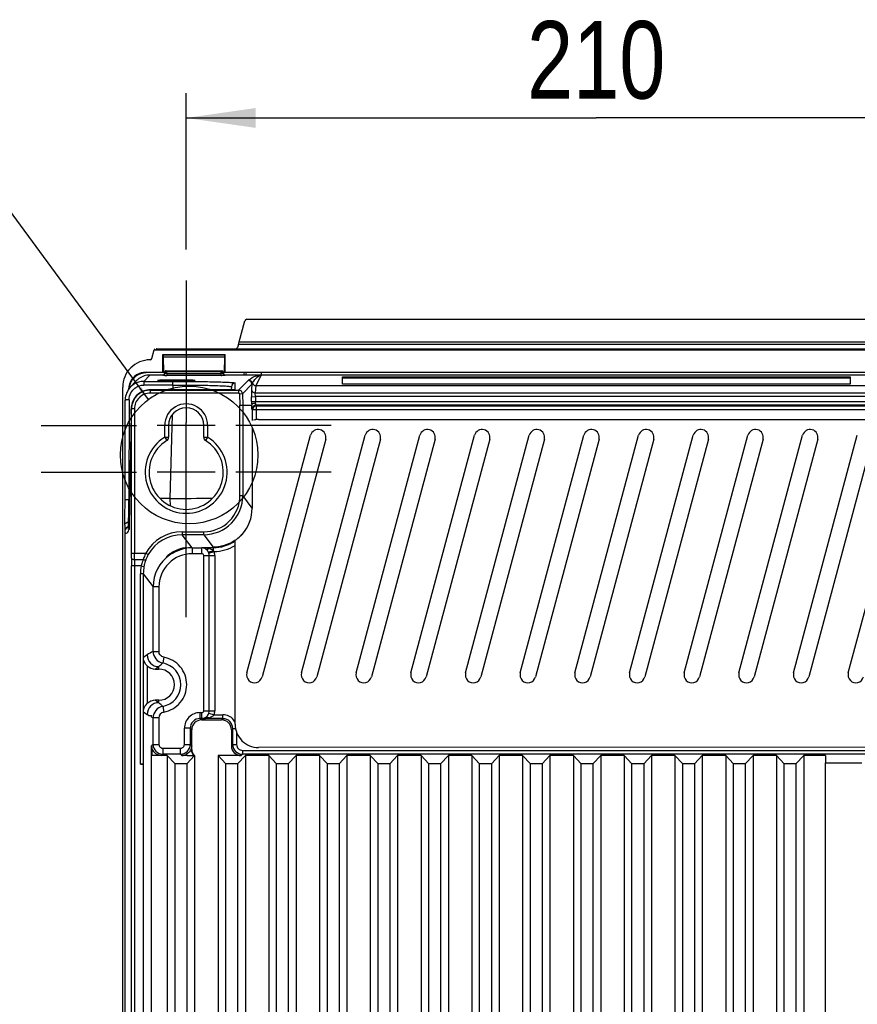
# Model space of a CAD drawing. Header units: inches. Extents: x 0 to 117, y 0 to 83.
# Tile 55 of 57: x 75.52 to 83.97, y 46.36 to 56.28. Entities that reach past the tile are written whole.
import ezdxf

# ---------------------------------------------------------------- set-up
doc = ezdxf.new("R2010")
doc.units = ezdxf.units.IN
doc.header["$LTSCALE"] = 6.431102
doc.header["$MEASUREMENT"] = 0
doc.linetypes.add('CENTER', pattern=[0.6, 0.375, -0.075, 0.075, -0.075])
doc.layers.get('0').update_dxf_attribs({"linetype": 'CONTINUOUS'})
doc.layers.add('DEFAULT_1', color=7, linetype='CENTER')
doc.styles.get("Standard").update_dxf_attribs({"font": 'txt', "width": 0.8})
doc.dimstyles.new('DIMSTYLE_1', dxfattribs={"dimtxt": 0.78125, "dimasz": 0.7, "dimexe": 0.18, "dimexo": 0.0625, "dimgap": 0.09, "dimtad": 1, "dimdec": 0, "dimzin": 4, "dimdsep": 46, "dimtxsty": 'STANDARD', "dimblk": '_FILLED', "dimblk1": '_FILLED', "dimblk2": '_FILLED', "dimcen": 0.09, "dimadec": 0, "dimazin": 0, "dimtfac": 1, "dimtdec": 0, "dimtofl": 0, "dimtmove": 0, "dimatfit": 3, "dimldrblk": '_FILLED', "dimfxl": 1, "dimtolj": 1, "dimtzin": 4, "dimarcsym": 0})
doc.dimstyles.get("Standard").update_dxf_attribs({"dimtxt": 0.78125, "dimasz": 0.14, "dimexe": 0.18, "dimexo": 0.0625, "dimgap": 0.09, "dimtad": 1, "dimdec": 3, "dimzin": 4, "dimdsep": 46, "dimtxsty": 'STANDARD', "dimblk": '_FILLED', "dimblk1": '_FILLED', "dimblk2": '_FILLED', "dimcen": 0.09, "dimadec": 0, "dimazin": 0, "dimtp": 0.001, "dimtm": 0.001, "dimtfac": 1, "dimtdec": 3, "dimtofl": 0, "dimtmove": 0, "dimatfit": 3, "dimldrblk": '_FILLED', "dimfxl": 1, "dimtolj": 1, "dimtzin": 4, "dimarcsym": 0})

# ---------------------------------------------------------------- blocks, each defined once
blk = doc.blocks.new('_FILLED')
at = {"color": 0, "linetype": 'BYBLOCK'}
blk.add_solid([(0, 0), (-1, 0.143), (-1, -0.143)], dxfattribs=at)
blk = doc.blocks.new('*D12')
at = {"color": 7, "linetype": 'CONTINUOUS'}
for p, q in [((77.1999, 53.965), (77.1999, 55.5393)), ((85.4677, 53.965), (85.4677, 55.5393)), ((77.1999, 55.2893), (81.3338, 55.2893)), ((85.4677, 55.2893), (81.3338, 55.2893))]:
    blk.add_line(p, q, dxfattribs=at)
at = {"color": 7, "linetype": 'CONTINUOUS', "xscale": 0.7, "yscale": 0.7, "zscale": 0.7, "rotation": 180}
blk.add_blockref('_FILLED', (77.1999, 55.2893), dxfattribs=at)
at = {"color": 7, "linetype": 'CONTINUOUS', "xscale": 0.7, "yscale": 0.7, "zscale": 0.7}
blk.add_blockref('_FILLED', (85.4677, 55.2893), dxfattribs=at)
at = {"color": 7, "linetype": 'CONTINUOUS', "insert": (81.3338, 56.2659), "char_height": 0.78125, "width": 1.875, "attachment_point": 2, "line_spacing_factor": 0.9}
blk.add_mtext('210', dxfattribs=at)

msp = doc.modelspace()

# ---------------------------------------------------------------- linework, layer by layer
at = {"color": 7, "linetype": 'CONTINUOUS'}
for p, q in [((77.7349, 53.0345), (77.7915, 53.2456)), ((77.8105, 53.2602), (84.8571, 53.2602)), ((77.7268, 53.0067), (77.7166, 52.9748)), ((84.9408, 53.0067), (77.7268, 53.0067)), ((77.7349, 53.0345), (84.9327, 53.0345)), ((76.8544, 52.8661), (76.8777, 52.9531)), ((76.8833, 52.9615), (76.8777, 52.9531)), ((76.8777, 52.9531), (85.7899, 52.9531)), ((76.9017, 52.9622), (85.7659, 52.9622)), ((76.9637, 52.7272), (76.9637, 52.9045)), ((76.9667, 52.9017), (76.9637, 52.9045)), ((76.9637, 52.9045), (77.5936, 52.9045)), ((76.9667, 52.9017), (76.9684, 52.8829)), ((76.9667, 52.9017), (77.5907, 52.9017)), ((77.589, 52.8829), (77.5907, 52.9017)), ((77.5907, 52.9017), (77.5936, 52.9045)), ((77.5936, 52.7272), (77.5936, 52.9045)), ((76.9684, 52.8829), (76.9696, 52.7253)), ((76.9684, 52.8829), (77.589, 52.8829)), ((77.5877, 52.7253), (77.589, 52.8829)), ((76.7743, 52.6346), (76.834, 52.6986)), ((76.7961, 52.7272), (76.7961, 52.7223)), ((76.7961, 52.7272), (76.9637, 52.7272)), ((76.9852, 52.7223), (76.7961, 52.7223)), ((76.9693, 52.6986), (76.8342, 52.6986)), ((76.9637, 52.7272), (76.9696, 52.7253)), ((76.9647, 52.696), (76.9647, 52.6973)), ((76.9696, 52.7253), (76.9852, 52.7253)), ((76.9844, 52.7147), (76.9852, 52.7309)), ((76.997, 52.7421), (77.5603, 52.7421)), ((77.0015, 52.7307), (77.0049, 52.7306)), ((77.004, 52.7142), (77.0049, 52.7306)), ((77.004, 52.7142), (77.004, 52.6954)), ((77.004, 52.7142), (77.5533, 52.7142)), ((77.0049, 52.7421), (77.0049, 52.7306)), ((77.5525, 52.7306), (77.0049, 52.7306)), ((77.5525, 52.7421), (77.5525, 52.7306)), ((77.5533, 52.7142), (77.5525, 52.7306)), ((77.5533, 52.695), (77.5533, 52.7142)), ((77.573, 52.7147), (77.5721, 52.7309)), ((77.5721, 52.7253), (77.5877, 52.7253)), ((77.7877, 52.7223), (77.5721, 52.7223)), ((77.5877, 52.7253), (77.5936, 52.7272)), ((77.9291, 52.6986), (77.5883, 52.6986)), ((77.5885, 52.6979), (77.5924, 52.6975)), ((77.5926, 52.6973), (77.5926, 52.696)), ((77.5936, 52.7272), (85.0739, 52.7272)), ((77.781, 52.6986), (77.7882, 52.7255)), ((77.8002, 52.6986), (77.8074, 52.7255)), ((77.9049, 52.5915), (77.9544, 52.6958)), ((77.9348, 52.6912), (77.9423, 52.6971)), ((84.7132, 52.6958), (77.9544, 52.6958)), ((77.9558, 52.7255), (77.9558, 52.6958)), ((76.6958, 52.6385), (76.636, 52.5744)), ((76.7743, 52.6346), (76.7743, 52.5976)), ((76.7743, 52.6346), (77.0662, 52.6346)), ((77.0662, 52.5976), (76.7743, 52.5976)), ((76.9118, 52.6429), (76.9119, 52.6428)), ((77.5533, 52.695), (77.004, 52.695)), ((77.0662, 52.5976), (77.0649, 52.5486)), ((77.0662, 52.5976), (77.0662, 52.6346)), ((77.2911, 52.6428), (77.2912, 52.6429)), ((77.6931, 52.5506), (77.6949, 52.6181)), ((77.8237, 52.6438), (77.7285, 52.5461)), ((77.7679, 52.5077), (77.863, 52.6055)), ((77.863, 52.6055), (77.8579, 52.5566)), ((78.7747, 52.6067), (78.7747, 52.6788)), ((78.7747, 52.6788), (83.8928, 52.6788)), ((78.7747, 52.669), (83.8928, 52.669)), ((83.8928, 52.6067), (78.7747, 52.6067)), ((83.8928, 52.6788), (83.8928, 52.6067)), ((76.5602, 34.089), (76.5602, 52.5763)), ((76.8353, 52.5486), (76.8353, 52.5486)), ((77.6257, 52.5486), (76.8353, 52.5486)), ((76.8376, 52.5461), (76.8376, 52.5165)), ((76.8376, 52.5461), (77.7285, 52.5461)), ((77.7285, 52.5165), (76.8376, 52.5165)), ((77.6143, 52.5486), (77.6143, 52.5486)), ((77.6379, 52.5487), (77.6257, 52.5486)), ((77.6492, 52.5488), (77.6379, 52.5487)), ((77.6592, 52.549), (77.6492, 52.5488)), ((77.6556, 52.5797), (77.6547, 52.5489)), ((77.6678, 52.5492), (77.6592, 52.549)), ((77.6728, 52.5493), (77.6678, 52.5492)), ((77.6771, 52.5494), (77.6728, 52.5493)), ((77.6807, 52.5496), (77.6771, 52.5494)), ((77.7285, 52.5461), (77.7285, 52.5165)), ((77.7679, 52.5077), (77.7384, 52.507)), ((77.7384, 52.507), (77.7413, 52.3942)), ((77.7679, 52.5077), (77.7708, 52.3946)), ((77.8973, 52.5191), (77.9049, 52.5915)), ((77.8973, 52.5191), (84.7703, 52.5191)), ((77.9049, 52.5915), (84.7627, 52.5915)), ((76.5835, 51.4422), (76.585, 52.4453)), ((76.6244, 52.4476), (76.6229, 51.4445)), ((77.8583, 52.4794), (77.8976, 52.4805)), ((77.8595, 52.4321), (77.8583, 52.4795)), ((77.8595, 52.4319), (77.8989, 52.433)), ((77.8983, 52.4805), (77.8983, 52.433)), ((84.7693, 52.4805), (77.8983, 52.4805)), ((77.8983, 52.433), (84.7693, 52.433)), ((76.6457, 52.3058), (76.6266, 51.1903)), ((76.6457, 52.3052), (76.6457, 52.3058)), ((76.6487, 50.9032), (76.6487, 52.3584)), ((76.6782, 52.3571), (76.6487, 52.3571)), ((76.6782, 52.3571), (76.6782, 50.9032)), ((77.7413, 52.3942), (77.7708, 52.3946)), ((77.7413, 51.4829), (77.7413, 52.3942)), ((77.7708, 52.3946), (77.7708, 51.4829)), ((77.7708, 52.3946), (77.8608, 52.3946)), ((77.8625, 52.3543), (77.8688, 52.348)), ((77.8688, 52.241), (77.8688, 52.348)), ((84.7988, 52.348), (77.8688, 52.348)), ((77.9081, 52.3874), (77.9019, 52.3936)), ((84.7657, 52.3936), (77.9019, 52.3936)), ((77.9081, 52.249), (77.9081, 52.3874)), ((77.9081, 52.3874), (84.7595, 52.3874)), ((77.0583, 52.2969), (77.0363, 51.4554)), ((77.1999, 51.6909), (77.1999, 52.2185)), ((77.9283, 52.249), (84.7393, 52.249)), ((76.9834, 52.1909), (76.9076, 52.1909)), ((76.9834, 52.0706), (76.9834, 52.1909)), ((77.0228, 52.1909), (76.9834, 52.1909)), ((77.0228, 52.1909), (77.0228, 52.0706)), ((77.3771, 52.1909), (77.0228, 52.1909)), ((77.3771, 52.0706), (77.3771, 52.1909)), ((77.4165, 52.1909), (77.3771, 52.1909)), ((77.4165, 52.1909), (77.4165, 52.0706)), ((77.4923, 52.1909), (77.4165, 52.1909)), ((77.8651, 52.1663), (77.8651, 51.3571)), ((76.9834, 52.0706), (77.0037, 52.0376)), ((76.9834, 52.0706), (77.0228, 52.0706)), ((77.3771, 52.0706), (77.4165, 52.0706)), ((77.4165, 52.0706), (77.3958, 52.0371)), ((77.8122, 49.6957), (78.4542, 52.0915)), ((78.6063, 52.0508), (77.9643, 49.655)), ((78.3634, 49.6957), (79.0054, 52.0915)), ((79.1575, 52.0508), (78.5155, 49.655)), ((78.9146, 49.6957), (79.5565, 52.0915)), ((79.7086, 52.0508), (79.0667, 49.655)), ((79.4658, 49.6957), (80.1077, 52.0915)), ((80.2598, 52.0508), (79.6179, 49.655)), ((80.0169, 49.6957), (80.6589, 52.0915)), ((80.811, 52.0508), (80.1691, 49.655)), ((80.5681, 49.6957), (81.2101, 52.0915)), ((81.3622, 52.0508), (80.7202, 49.655)), ((81.1193, 49.6957), (81.7613, 52.0915)), ((81.9134, 52.0508), (81.2714, 49.655)), ((81.6705, 49.6957), (82.3124, 52.0915)), ((82.4646, 52.0508), (81.8226, 49.655)), ((82.2217, 49.6957), (82.8636, 52.0915)), ((83.0157, 52.0508), (82.3738, 49.655)), ((82.7728, 49.6957), (83.4148, 52.0915)), ((83.5669, 52.0508), (82.925, 49.655)), ((83.324, 49.6957), (83.966, 52.0915)), ((84.1181, 52.0508), (83.4761, 49.655)), ((83.8752, 49.6957), (84.5172, 52.0915)), ((77.4923, 51.7185), (76.9076, 51.7185)), ((76.631, 51.4448), (76.6229, 51.4445)), ((77.0363, 51.4554), (76.937, 51.4528)), ((77.0363, 51.4554), (77.0383, 51.3815)), ((77.7413, 51.4829), (77.7708, 51.4829)), ((77.8651, 51.3571), (77.7708, 51.4829)), ((76.6182, 51.1675), (76.6184, 51.2165)), ((76.6184, 51.2165), (76.6198, 51.255)), ((76.5799, 51.1839), (76.5799, 34.9485)), ((76.6261, 51.1677), (76.6182, 51.1675)), ((76.6182, 51.1675), (76.6182, 51.1584)), ((76.6192, 51.1385), (76.6192, 51.1425)), ((76.6202, 51.1396), (76.6196, 51.1385)), ((76.6231, 51.1506), (76.6222, 51.1518)), ((76.6251, 51.1502), (76.6251, 51.1497)), ((76.6258, 51.1637), (76.6257, 51.1595)), ((76.626, 51.1685), (76.6258, 51.1637)), ((76.6266, 51.1903), (76.6264, 51.18)), ((76.6268, 51.2012), (76.6268, 51.2006)), ((77.1604, 51.1188), (77.1604, 51.0893)), ((77.1604, 51.1188), (77.3774, 51.1188)), ((77.3773, 51.0893), (77.3773, 51.1188)), ((77.2599, 50.9566), (77.1604, 51.0893)), ((77.3773, 51.0893), (77.1604, 51.0893)), ((77.3773, 51.0893), (77.4717, 50.9635)), ((77.693, 49.1791), (77.693, 51.0372)), ((77.1889, 50.9559), (77.1999, 50.9559)), ((77.2599, 50.9566), (77.2599, 50.8976)), ((77.2599, 50.9566), (77.3569, 50.9566)), ((77.3585, 50.9587), (77.3569, 50.9566)), ((77.3569, 50.8976), (77.3569, 50.9566)), ((77.3585, 50.9587), (77.4717, 50.9587)), ((77.4284, 50.9018), (77.4812, 50.9194)), ((77.4717, 50.9635), (77.4717, 50.9289)), ((76.6487, 50.9032), (76.7917, 50.9032)), ((76.678, 50.8388), (76.7673, 50.8388)), ((76.7917, 50.9032), (76.8174, 50.8887)), ((77.3569, 50.8976), (77.2599, 50.8976)), ((77.3766, 49.3153), (77.3766, 50.8779)), ((77.3766, 50.8779), (77.4879, 50.8779)), ((77.4322, 49.3153), (77.4322, 50.8779)), ((77.4879, 50.8779), (77.4879, 49.3153)), ((76.648, 35.7342), (76.648, 50.7744)), ((76.7457, 50.7744), (76.648, 50.7744)), ((76.6776, 50.7744), (76.6776, 35.7342)), ((76.7457, 50.7744), (76.7746, 50.7688)), ((76.7381, 48.7775), (76.7381, 50.6947)), ((76.7676, 50.6947), (76.7381, 50.6947)), ((76.7676, 50.6947), (76.7669, 35.6055)), ((76.7676, 50.6947), (76.8664, 50.563)), ((76.8664, 49.9123), (76.8664, 50.563)), ((76.9254, 50.563), (76.8664, 50.563)), ((76.9254, 50.563), (76.9254, 49.9123)), ((76.8063, 49.8776), (76.7685, 49.8524)), ((76.7685, 49.3026), (76.7685, 49.8524)), ((76.8664, 49.9123), (76.9254, 49.9123)), ((76.974, 49.8542), (76.9636, 49.7961)), ((76.8079, 49.766), (76.8079, 49.3891)), ((76.8876, 49.735), (76.9243, 49.7595)), ((76.8876, 49.735), (76.9243, 49.735)), ((76.9243, 49.735), (76.9243, 49.7595)), ((76.9243, 49.3956), (76.8876, 49.42)), ((76.9243, 49.42), (76.8876, 49.42)), ((76.9243, 49.3956), (76.9243, 49.42)), ((76.9636, 49.359), (76.974, 49.3009)), ((76.7685, 49.3026), (76.8063, 49.2775)), ((76.8209, 49.2681), (76.8063, 49.2775)), ((76.8514, 49.2505), (76.8514, 49.268)), ((76.8664, 49.2428), (76.8514, 49.2505)), ((76.8664, 48.9755), (76.8664, 49.2428)), ((76.9254, 49.2428), (76.8664, 49.2428)), ((76.9254, 49.2428), (76.9254, 48.9755)), ((77.3393, 49.2366), (77.3393, 49.2956)), ((77.3393, 49.2956), (77.3569, 49.2956)), ((77.3543, 49.2216), (77.3393, 49.2366)), ((77.3569, 49.2366), (77.3393, 49.2366)), ((77.3569, 49.2366), (77.3569, 49.2956)), ((77.3569, 49.2366), (77.3584, 49.235)), ((77.5708, 49.235), (77.3584, 49.235)), ((77.3766, 49.3153), (77.4879, 49.3153)), ((77.4285, 49.2917), (77.4814, 49.2743)), ((77.4814, 49.2744), (77.5708, 49.2744)), ((77.5708, 49.235), (77.5574, 49.2216)), ((77.5708, 49.235), (77.5708, 49.2744)), ((77.1819, 48.9755), (77.1819, 49.1382)), ((77.2409, 49.1382), (77.1819, 49.1382)), ((77.2409, 49.1382), (77.2409, 48.9755)), ((77.2409, 49.1382), (77.2559, 49.1232)), ((77.2553, 48.9247), (77.2559, 49.1232)), ((77.3543, 49.2216), (77.5574, 49.2216)), ((77.6558, 49.1232), (77.6692, 49.1366)), ((77.6558, 49.1232), (77.6558, 48.9605)), ((77.6692, 48.9739), (77.6692, 49.1366)), ((77.6692, 49.1366), (77.6972, 49.1366)), ((77.7086, 49.096), (77.7086, 48.9739)), ((76.8664, 48.9755), (76.8514, 48.9605)), ((76.8514, 35.195), (76.8514, 48.9605)), ((76.8572, 48.8621), (76.8572, 48.9273)), ((76.8664, 48.9755), (76.9254, 48.9755)), ((76.9648, 48.9361), (76.9648, 48.8771)), ((76.9648, 48.9361), (77.1425, 48.9361)), ((77.1425, 48.8771), (77.1425, 48.9361)), ((77.1819, 48.9755), (77.2409, 48.9755)), ((77.2553, 48.961), (77.2409, 48.9755)), ((77.2473, 48.9247), (77.2553, 48.9247)), ((77.2553, 48.9247), (77.2559, 48.9252)), ((77.6692, 48.9739), (77.6558, 48.9605)), ((77.6692, 48.9739), (77.7086, 48.9739)), ((84.7395, 48.9487), (77.9284, 48.9439)), ((77.009, 48.8621), (76.8572, 48.8621)), ((76.9518, 48.8641), (76.9648, 48.8771)), ((77.1425, 48.8771), (76.9648, 48.8771)), ((77.009, 48.8621), (77.009, 35.8523)), ((77.0877, 48.7806), (77.009, 48.8621)), ((77.1425, 48.8771), (77.1554, 48.8641)), ((77.2084, 48.8641), (77.1554, 48.8641)), ((77.2846, 48.8621), (77.2058, 48.7806)), ((77.2773, 48.8627), (77.2788, 48.8621)), ((77.2846, 48.8621), (77.2788, 48.8621)), ((77.2846, 48.8621), (77.2846, 35.8523)), ((77.5208, 48.8621), (77.5208, 35.8523)), ((77.5995, 48.7806), (77.5208, 48.8621)), ((77.7542, 48.8621), (77.5208, 48.8621)), ((77.7964, 48.8621), (77.7176, 48.7806)), ((77.7542, 48.8621), (77.7676, 48.8755)), ((77.7676, 48.9149), (77.7676, 48.8755)), ((77.7676, 48.9149), (84.9, 48.9149)), ((84.9, 48.8755), (77.7676, 48.8755)), ((77.7964, 48.8621), (77.7964, 35.8523)), ((78.0326, 48.8621), (77.7964, 48.8621)), ((78.0326, 48.8621), (78.0326, 35.8523)), ((78.1113, 48.7806), (78.0326, 48.8621)), ((78.3082, 48.8621), (78.2295, 48.7806)), ((78.3082, 48.8621), (78.3082, 35.8523)), ((78.5444, 48.8621), (78.3082, 48.8621)), ((78.5444, 48.8621), (78.5444, 35.8523)), ((78.6232, 48.7806), (78.5444, 48.8621)), ((78.82, 48.8621), (78.7413, 48.7806)), ((78.82, 48.8621), (78.82, 35.8523)), ((79.0562, 48.8621), (78.82, 48.8621)), ((79.0562, 48.8621), (79.0562, 35.8523)), ((79.135, 48.7806), (79.0562, 48.8621)), ((79.3318, 48.8621), (79.2531, 48.7806)), ((79.3318, 48.8621), (79.3318, 35.8523)), ((79.568, 48.8621), (79.3318, 48.8621)), ((79.568, 48.8621), (79.568, 35.8523)), ((79.6468, 48.7806), (79.568, 48.8621)), ((79.8436, 48.8621), (79.7649, 48.7806)), ((79.8436, 48.8621), (79.8436, 35.8523)), ((80.0798, 48.8621), (79.8436, 48.8621)), ((80.0798, 48.8621), (80.0798, 35.8523)), ((80.1586, 48.7806), (80.0798, 48.8621)), ((80.3554, 48.8621), (80.2767, 48.7806)), ((80.3554, 48.8621), (80.3554, 35.8523)), ((80.5917, 48.8621), (80.3554, 48.8621)), ((80.5917, 48.8621), (80.5917, 35.8523)), ((80.6704, 48.7806), (80.5917, 48.8621)), ((80.8672, 48.8621), (80.7885, 48.7806)), ((80.8672, 48.8621), (80.8672, 35.8523)), ((81.1035, 48.8621), (80.8672, 48.8621)), ((81.1035, 48.8621), (81.1035, 35.8523)), ((81.1822, 48.7806), (81.1035, 48.8621)), ((81.3791, 48.8621), (81.3003, 48.7806)), ((81.3791, 48.8621), (81.3791, 35.8523)), ((81.6153, 48.8621), (81.3791, 48.8621)), ((81.6153, 48.8621), (81.6153, 35.8523)), ((81.694, 48.7806), (81.6153, 48.8621)), ((81.8909, 48.8621), (81.8121, 48.7806)), ((81.8909, 48.8621), (81.8909, 35.8523)), ((82.1271, 48.8621), (81.8909, 48.8621)), ((82.1271, 48.8621), (82.1271, 35.8523)), ((82.2058, 48.7806), (82.1271, 48.8621)), ((82.4027, 48.8621), (82.3239, 48.7806)), ((82.4027, 48.8621), (82.4027, 35.8523)), ((82.6389, 48.8621), (82.4027, 48.8621)), ((82.6389, 48.8621), (82.6389, 35.8523)), ((82.7176, 48.7806), (82.6389, 48.8621)), ((82.9145, 48.8621), (82.8358, 48.7806)), ((82.9145, 48.8621), (82.9145, 35.8523)), ((83.1507, 48.8621), (82.9145, 48.8621)), ((83.1507, 48.8621), (83.1507, 35.8523)), ((83.2295, 48.7806), (83.1507, 48.8621)), ((83.4263, 48.8621), (83.3476, 48.7806)), ((83.4263, 48.8621), (83.4263, 35.8523)), ((83.6448, 48.8621), (83.4263, 48.8621)), ((83.6448, 48.8621), (83.6448, 48.7907)), ((76.7669, 48.7775), (76.7381, 48.7775)), ((76.7676, 48.7783), (76.7669, 48.7775)), ((77.0877, 35.8523), (77.0877, 48.7806)), ((77.2058, 48.7806), (77.2058, 35.8523)), ((77.5995, 35.8523), (77.5995, 48.7806)), ((77.7176, 48.7806), (77.7176, 35.8523)), ((78.1113, 35.8523), (78.1113, 48.7806)), ((78.2295, 48.7806), (78.2295, 35.8523)), ((78.6232, 35.8523), (78.6232, 48.7806)), ((78.7413, 48.7806), (78.7413, 35.8523)), ((79.135, 35.8523), (79.135, 48.7806)), ((79.2531, 48.7806), (79.2531, 35.8523)), ((79.6468, 35.8523), (79.6468, 48.7806)), ((79.7649, 48.7806), (79.7649, 35.8523)), ((80.1586, 35.8523), (80.1586, 48.7806)), ((80.2767, 48.7806), (80.2767, 35.8523)), ((80.6704, 35.8523), (80.6704, 48.7806)), ((80.7885, 48.7806), (80.7885, 35.8523)), ((81.1822, 35.8523), (81.1822, 48.7806)), ((81.3003, 48.7806), (81.3003, 35.8523)), ((81.694, 35.8523), (81.694, 48.7806)), ((81.8121, 48.7806), (81.8121, 35.8523)), ((82.2058, 35.8523), (82.2058, 48.7806)), ((82.3239, 48.7806), (82.3239, 35.8523)), ((82.7176, 35.8523), (82.7176, 48.7806)), ((82.8358, 48.7806), (82.8358, 35.8523)), ((83.2295, 35.8523), (83.2295, 48.7806)), ((83.3476, 48.7806), (83.3476, 35.8523)), ((83.6448, 34.9688), (83.6448, 48.7899)), ((83.6448, 48.7899), (84.0102, 48.7899))]:
    msp.add_line(p, q, dxfattribs=at)
for points in [[(76.9716, 52.6987), (76.9703, 52.6982), (76.9693, 52.698)], [(76.9769, 52.7016), (76.9751, 52.7003), (76.9732, 52.6993), (76.9716, 52.6987)], [(76.982, 52.7076), (76.9805, 52.7052), (76.9788, 52.7033), (76.9769, 52.7016)], [(76.9844, 52.7157), (76.984, 52.713), (76.9832, 52.7102), (76.982, 52.7076)], [(77.5854, 52.6988), (77.5837, 52.6995), (77.5819, 52.7006), (77.5799, 52.702), (77.5781, 52.7038), (77.5765, 52.7058), (77.5751, 52.708), (77.574, 52.7106), (77.5733, 52.7133), (77.573, 52.716)], [(77.5885, 52.6979), (77.5889, 52.6978), (77.589, 52.6978), (77.5887, 52.6979), (77.588, 52.698), (77.5868, 52.6983), (77.586, 52.6986)], [(77.6862, 52.5499), (77.6867, 52.5499), (77.6863, 52.5499), (77.6856, 52.5499), (77.6847, 52.5498), (77.6835, 52.5497), (77.6822, 52.5497), (77.6807, 52.5496)], [(76.6252, 51.1516), (76.6233, 51.1465), (76.6202, 51.1396)], [(76.6257, 51.1595), (76.6255, 51.156), (76.6254, 51.1545), (76.6253, 51.1531), (76.6252, 51.152), (76.6252, 51.151), (76.6251, 51.1502)], [(76.6264, 51.18), (76.6261, 51.1711), (76.626, 51.1685)], [(77.7606, 51.09), (77.7609, 51.0903), (77.7619, 51.0914)], [(77.7619, 51.0914), (77.7622, 51.0917), (77.7626, 51.092), (77.7629, 51.0924), (77.7632, 51.0927)]]:
    msp.add_lwpolyline(points, dxfattribs=at)
msp.add_circle((77.2293, 51.8925), 0.6931, dxfattribs=at)
for centre, radius, start, end in [((76.8353, 52.5764), 0.2751, 89.97666, 180.02622), ((76.796, 52.5504), 0.1768, 89.96782, 155.97525), ((76.9647, 52.7157), 0.0197, 269.97239, 357.008), ((76.9647, 52.7167), 0.0193, 269.99396, 298.89233), ((76.997, 52.7303), 0.0118, 90.0068, 177.00103), ((77.5661, 52.9609), 0.247, 267.02424, 267.86186), ((77.5603, 52.7303), 0.0118, 2.99897, 89.9981), ((77.5925, 52.7156), 0.0195, 201.73505, 220.90124), ((77.5927, 52.717), 0.0196, 257.49523, 269.92337), ((77.5927, 52.7155), 0.0195, 259.79192, 269.94082), ((76.8013, 52.5486), 0.1787, 156.43604, 169.40218), ((76.7918, 52.5521), 0.1675, 155.77816, 168.0165), ((76.7984, 52.5498), 0.1756, 150.44613, 156.42595), ((76.8347, 52.5088), 0.19, 125.90814, 136.95176), ((76.7745, 52.4446), 0.19, 90.04272, 106.51566), ((77.0033, 53.9995), 1.3045, 269.16586, 270.03051), ((77.5533, 54.1583), 1.4633, 270.00044, 270.28071), ((77.6949, 52.5787), 0.0394, 89.97645, 178.50339), ((77.8237, 52.6044), 0.0394, 1.53266, 89.96787), ((76.7962, 52.5503), 0.177, 173.8584, 178.95226), ((76.7935, 52.5498), 0.1708, 173.88895, 177.00846), ((76.7973, 52.5494), 0.1746, 169.41853, 173.88478), ((76.7997, 52.5505), 0.1755, 168.04717, 176.58027), ((76.8352, 52.3596), 0.1889, 103.49785, 171.02127), ((76.8376, 52.3571), 0.1889, 102.02229, 167.98072), ((76.8376, 52.3572), 0.1593, 89.98628, 180.01554), ((76.8355, 52.3586), 0.19, 90.06041, 103.49115), ((76.8378, 52.3563), 0.1898, 90.04509, 102.01302), ((77.6144, 55.469), 2.9204, 269.99848, 270.40694), ((77.6932, 52.5117), 0.0389, 90.05729, 100.19846), ((77.7285, 52.5067), 0.0394, 1.51567, 89.98486), ((76.7716, 52.445), 0.1866, 178.49555, 179.93866), ((77.1999, 52.1909), 0.2165, 359.99194, 180.00807), ((80.385, 52.4966), 2.5263, 181.46251, 182.31383), ((72.5336, 52.3741), 4.1127, 359.04019, 359.78247), ((76.8391, 52.359), 0.1928, 171.99116, 179.78334), ((76.8406, 52.3588), 0.1943, 171.02728, 171.994), ((76.8385, 52.357), 0.1898, 167.98895, 179.95498), ((77.1999, 52.1909), 0.1772, 0, 180), ((77.9019, 52.3542), 0.0394, 90.02854, 179.97146), ((77.9081, 52.348), 0.0394, 90.02963, 179.97037), ((77.9283, 52.0137), 0.2352, 90, 102.13489), ((78.5302, 52.0711), 0.0787, 345, 165), ((79.0814, 52.0711), 0.0787, 345, 165), ((79.6326, 52.0711), 0.0787, 345, 165), ((80.1838, 52.0711), 0.0787, 345, 165), ((80.735, 52.0711), 0.0787, 345, 165), ((81.2861, 52.0711), 0.0787, 345, 165), ((81.8373, 52.0711), 0.0787, 345, 165), ((82.3885, 52.0711), 0.0787, 345, 165), ((82.9397, 52.0711), 0.0787, 345, 165), ((83.4909, 52.0711), 0.0787, 345, 165), ((77.1999, 51.7185), 0.4134, 121.58814, 58.4113), ((77.1999, 51.7185), 0.374, 121.58814, 58.41186), ((76.9834, 52.0706), 0.0394, 301.58814, 360), ((77.4165, 52.0706), 0.0394, 180, 238.41186), ((77.1304, 127.7633), 76.3079, 269.929349, 270.252219), ((77.3773, 51.4828), 0.3935, 270.00121, 0.01178), ((77.3774, 51.4828), 0.364, 270.00285, 0.02515), ((76.6192, 51.1191), 0.0393, 91.44902, 179.99614), ((76.6192, 51.128), 0.0395, 109.54177, 119.16345), ((76.3966, 51.2213), 0.2411, 339.55193, 340.79446), ((76.6538, 51.1743), 0.0388, 217.56263, 220.59602), ((76.663, 51.142), 0.0387, 169.73312, 179.95964), ((74.7783, 51.2276), 1.8487, 358.24486, 358.8231), ((73.7668, 51.2497), 2.8604, 358.79552, 359.0146), ((77.1603, 50.6959), 0.4229, 89.99302, 150.64529), ((77.1603, 50.696), 0.3933, 89.98825, 150.64982), ((77.4717, 51.3569), 0.3983, 269.99366, 303.78061), ((77.4716, 51.3572), 0.3937, 302.66299, 304.24938), ((77.4727, 51.3556), 0.3917, 304.24839, 306.75487), ((77.4716, 51.3569), 0.3934, 306.77028, 317.19163), ((77.4721, 51.353), 0.3903, 314.54111, 317.58149), ((77.261, 50.5607), 0.3961, 105.07293, 124.93773), ((77.2601, 50.5617), 0.3949, 90.03087, 100.21057), ((77.4717, 51.3569), 0.4376, 271.23921, 300.39076), ((77.3556, 50.8777), 0.1323, 0.08335, 18.38972), ((83.524, 50.7767), 6.8759, 179.38175, 180.01923), ((71.8808, 50.902), 4.768, 359.38599, 0.01499), ((81.6195, 50.7759), 4.9419, 179.27088, 180.01779), ((69.4596, 50.9017), 7.2187, 359.50098, 0.01231), ((77.078, 50.6985), 0.3409, 158.23855, 167.13993), ((77.0958, 50.6916), 0.36, 155.87572, 158.27949), ((77.2814, 50.6811), 0.5377, 160.63694, 162.95083), ((77.2696, 50.6851), 0.5253, 155.47163, 160.62348), ((77.2027, 50.6864), 0.436, 160.45649, 166.99843), ((77.2111, 50.6836), 0.4448, 159.40874, 160.47278), ((77.1248, 50.7159), 0.3526, 150.63875, 159.38123), ((77.26, 50.563), 0.3936, 125.0056, 180.00066), ((77.2599, 50.5631), 0.3344, 90.00193, 180.02895), ((77.3569, 50.8779), 0.0197, 359.96429, 90.01383), ((77.3564, 50.8778), 0.0758, 0.05762, 18.4285), ((77.1624, 50.6947), 0.4243, 169.17315, 179.9905), ((77.1624, 50.6947), 0.3948, 169.17834, 179.99345), ((77.1947, 50.6884), 0.4277, 167.01627, 169.1646), ((77.1113, 49.4189), 0.5508, 116.39377, 123.61947), ((76.9244, 49.8776), 0.1181, 180.02638, 269.96271), ((76.9845, 49.9123), 0.1181, 180.00394, 259.81082), ((76.9243, 49.5775), 0.1575, 270, 90), ((76.9243, 49.5775), 0.222, 280.18277, 79.81723), ((77.8883, 49.6753), 0.0787, 165, 345), ((78.4395, 49.6753), 0.0787, 165, 345), ((78.9906, 49.6753), 0.0787, 165, 345), ((79.5418, 49.6753), 0.0787, 165, 345), ((80.093, 49.6753), 0.0787, 165, 345), ((80.6442, 49.6753), 0.0787, 165, 345), ((81.1954, 49.6753), 0.0787, 165, 345), ((81.7465, 49.6753), 0.0787, 165, 345), ((82.2977, 49.6753), 0.0787, 165, 345), ((82.8489, 49.6753), 0.0787, 165, 345), ((83.4001, 49.6753), 0.0787, 165, 345), ((83.9513, 49.6753), 0.0787, 165, 345), ((76.9244, 49.2774), 0.1181, 90.03729, 179.97362), ((76.9845, 49.2428), 0.1181, 100.18904, 179.99611), ((76.8429, 57.8419), 8.5739, 269.85321, 270.057), ((76.9845, 49.2428), 0.059, 100.1727, 180.00257), ((77.3393, 49.1382), 0.1574, 89.99544, 179.9965), ((77.3392, 49.1382), 0.0983, 89.95859, 180.0414), ((77.3569, 49.3153), 0.0197, 269.97871, 0.02132), ((77.3565, 49.3153), 0.0757, 341.84707, 359.95047), ((77.3562, 49.3154), 0.1317, 341.85018, 359.95641), ((77.5713, 49.1366), 0.0979, 0.00607, 90.03355), ((77.5702, 49.1362), 0.1385, 28.51895, 39.60864), ((77.9283, 49.1791), 0.2352, 180, 270.04038), ((76.9648, 48.9755), 0.0984, 180.02517, 269.97483), ((76.9648, 48.9754), 0.0393, 179.97842, 270.02159), ((77.1425, 48.9755), 0.0984, 270.02517, 359.97483), ((77.1425, 48.9754), 0.0393, 269.97918, 0.02118), ((77.7676, 48.9739), 0.0984, 180.01408, 269.98592), ((77.7676, 48.9739), 0.059, 180.00152, 270.00435)]:
    msp.add_arc(centre, radius, start, end, dxfattribs=at)
for centre, major_axis, ratio, start_param, end_param in [((77.8105, 53.2405), (-0.012, 0.0157), 0.997825, -0.653447, 0.653447), ((77.7328, 53.0345), (0.0106, 0.0394), 0.050613, -2.342596, -1.557198), ((76.9036, 52.9614), (0.0203, -0.0001), 0.03624, 1.663646, 1.835513), ((77.6969, 52.9771), (0.0201, 0.0027), 0.728934, -1.752474, -0.334418), ((77.4713, 51.3575), (-0.2364, 0.3153), 0.999049, -2.950773, -2.214669), ((76.8877, 49.8531), (-0.0983, -0.0655), 0.999505, 0.241584, 0.982624), ((76.8877, 49.3019), (0.0983, -0.0655), 0.999505, 2.158969, 2.900008), ((77.3544, 49.1231), (-0.0696, 0.0696), 0.999315, -0.785056, 0.785056), ((77.5573, 49.1231), (0.0696, 0.0696), 0.999315, -0.785056, 0.785056), ((76.9499, 48.9605), (0.0696, 0.0696), 0.999315, 2.356537, 2.700416), ((77.7542, 48.9605), (0.0696, 0.0696), 0.999315, -3.926648, -2.356537), ((76.9685, 48.861), (0.1181, 0), 0.026186, 1.712644, 2.801756), ((76.7381, 48.7783), (0.0295, 0), 0.026186, -1.570796, -0.02618)]:
    msp.add_ellipse(centre, major_axis=major_axis, ratio=ratio, start_param=start_param, end_param=end_param, dxfattribs=at)
for points in [[(76.8354, 52.8515), (76.8434, 52.8515), (76.8523, 52.8584), (76.8544, 52.8661)], [(76.7961, 52.7238), (76.7605, 52.7237), (76.7235, 52.7117), (76.6946, 52.6909)], [(76.6947, 52.6893), (76.7234, 52.7103), (76.7606, 52.7223), (76.7961, 52.7223)], [(76.834, 52.6986), (76.7952, 52.6986), (76.7547, 52.6855), (76.7232, 52.6627)], [(76.9829, 52.7095), (76.9813, 52.7055), (76.9781, 52.7019), (76.9743, 52.6998)], [(76.997, 52.7421), (76.993, 52.7421), (76.986, 52.7388), (76.9873, 52.7351)], [(77.5884, 52.6978), (77.5816, 52.6993), (77.5751, 52.7058), (77.5735, 52.7126)], [(77.5777, 52.7028), (77.5806, 52.6995), (77.5849, 52.6971), (77.5892, 52.6964)], [(76.6345, 52.6224), (76.6271, 52.6056), (76.6222, 52.5875), (76.6202, 52.5692)], [(76.7204, 52.6268), (76.6888, 52.6174), (76.6589, 52.5988), (76.6363, 52.5748)], [(76.6391, 52.6208), (76.6512, 52.6476), (76.671, 52.6719), (76.6947, 52.6893)], [(76.6946, 52.6909), (76.6747, 52.6766), (76.6577, 52.6576), (76.6456, 52.6364)], [(76.6829, 52.5665), (76.7084, 52.5861), (76.7421, 52.5976), (76.7743, 52.5976)], [(77.863, 52.6055), (77.864, 52.6101), (77.8655, 52.6147), (77.8673, 52.6191)], [(76.6363, 52.5748), (76.6055, 52.542), (76.5862, 52.4949), (76.5851, 52.4499)], [(76.6244, 52.4476), (76.6244, 52.4726), (76.6311, 52.4983), (76.6431, 52.5202)], [(76.6431, 52.5202), (76.653, 52.538), (76.6668, 52.5541), (76.6829, 52.5665)], [(77.9001, 52.4141), (77.8996, 52.42), (77.8992, 52.426), (77.899, 52.432)], [(76.5999, 51.1625), (76.5884, 51.1561), (76.5799, 51.1415), (76.5799, 51.1282)], [(76.6182, 51.1675), (76.6141, 51.1674), (76.6099, 51.1666), (76.606, 51.1653)], [(76.6221, 51.152), (76.6206, 51.1541), (76.6193, 51.1562), (76.6181, 51.1584)], [(77.6841, 51.0258), (77.622, 50.986), (77.5454, 50.9635), (77.4717, 50.9635)], [(77.3992, 50.9442), (77.3868, 50.9521), (77.3716, 50.9566), (77.3569, 50.9566)], [(77.431, 50.9492), (77.4074, 50.9556), (77.3828, 50.9584), (77.3585, 50.9587)], [(77.3992, 50.9442), (77.4095, 50.9373), (77.4174, 50.9266), (77.4228, 50.9154)], [(77.4284, 50.9018), (77.4268, 50.9063), (77.4253, 50.911), (77.4225, 50.9149)], [(77.4717, 50.9289), (77.4601, 50.9386), (77.4456, 50.9452), (77.431, 50.9492)], [(77.4812, 50.9194), (77.4784, 50.9228), (77.4754, 50.9263), (77.4715, 50.9282)], [(76.9243, 49.7595), (76.9364, 49.7727), (76.9496, 49.7849), (76.9636, 49.7961)], [(76.9636, 49.359), (76.9496, 49.3701), (76.9364, 49.3824), (76.9243, 49.3956)], [(77.3569, 49.2366), (77.3715, 49.2366), (77.3867, 49.241), (77.3991, 49.2488)], [(77.3584, 49.235), (77.3827, 49.2352), (77.4072, 49.2379), (77.4307, 49.2442)], [(77.4307, 49.2442), (77.4496, 49.2494), (77.4687, 49.2593), (77.4814, 49.2744)], [(77.6769, 49.2245), (77.652, 49.2546), (77.6099, 49.2743), (77.5708, 49.2744)], [(77.2553, 48.961), (77.2551, 48.9486), (77.2523, 48.9361), (77.2473, 48.9247)], [(77.2773, 48.8627), (77.2635, 48.8797), (77.2553, 48.9027), (77.2553, 48.9247)], [(77.2559, 48.9252), (77.2559, 48.9028), (77.2645, 48.8793), (77.2788, 48.8621)], [(77.1554, 48.8641), (77.1721, 48.8641), (77.1892, 48.8686), (77.2038, 48.8768)], [(77.2038, 48.8768), (77.2051, 48.8725), (77.2065, 48.8682), (77.2086, 48.8643)]]:
    msp.add_open_spline(points, degree=3, dxfattribs=at)
for points, knots in [([(76.9844, 52.6952), (76.9821, 52.6952), (76.9758, 52.6954), (76.9694, 52.6953), (76.9654, 52.6959)], [0, 0, 0, 0, 0.36015, 1, 1, 1, 1]), ([(77.004, 52.7142), (77.0018, 52.7141), (76.9954, 52.714), (76.9887, 52.713), (76.9847, 52.7144)], [0, 0, 0, 0, 0.344709, 1, 1, 1, 1]), ([(76.9852, 52.7309), (76.9853, 52.7313), (76.9876, 52.7305), (76.9919, 52.7316), (76.9976, 52.7308), (77.0015, 52.7307)], [0, 0, 0, 0, 0.073911, 0.283539, 1, 1, 1, 1]), ([(77.5525, 52.7306), (77.5547, 52.7307), (77.5611, 52.7308), (77.5676, 52.7312), (77.5718, 52.7309)], [0, 0, 0, 0, 0.346236, 1, 1, 1, 1]), ([(77.573, 52.7147), (77.573, 52.7132), (77.5642, 52.7149), (77.5608, 52.7139), (77.5569, 52.714)], [0, 0, 0, 0, 0.28279, 1, 1, 1, 1]), ([(77.5926, 52.696), (77.5926, 52.6953), (77.5878, 52.6963), (77.583, 52.6949), (77.5722, 52.6953), (77.5647, 52.6951), (77.5605, 52.695)], [0, 0, 0, 0, 0.073615, 0.282714, 0.603971, 1, 1, 1, 1]), ([(77.573, 52.7147), (77.573, 52.7136), (77.5733, 52.7115), (77.574, 52.7094), (77.5744, 52.7084)], [0, 0, 0, 0, 0.498286, 1, 1, 1, 1]), ([(77.8297, 52.647), (77.8354, 52.6516), (77.8656, 52.6737), (77.9003, 52.6895), (77.929, 52.6986)], [0, 0, 0, 0, 0.193838, 1, 1, 1, 1]), ([(77.9422, 52.6971), (77.9414, 52.6972), (77.9371, 52.6981), (77.9327, 52.6986), (77.9291, 52.6986)], [0, 0, 0, 0, 0.18587, 1, 1, 1, 1]), ([(77.9544, 52.6958), (77.9512, 52.6958), (77.9496, 52.6944), (77.9443, 52.6969), (77.9445, 52.697)], [0, 0, 0, 0, 0.935624, 1, 1, 1, 1]), ([(77.2912, 52.6429), (77.2913, 52.6442), (77.2837, 52.6434), (77.2756, 52.6455), (77.2569, 52.6456), (77.2342, 52.6466), (77.2056, 52.6471), (77.1609, 52.6477), (77.1015, 52.648), (77.0421, 52.6477), (76.9975, 52.6471), (76.9689, 52.6466), (76.9462, 52.6456), (76.9275, 52.6455), (76.9194, 52.6434), (76.9118, 52.6442), (76.9118, 52.6429)], [0, 0, 0, 0, 0.00991, 0.038392, 0.084569, 0.146684, 0.222382, 0.308764, 0.499969, 0.691175, 0.77755, 0.853244, 0.915356, 0.961556, 0.990066, 1, 1, 1, 1]), ([(76.9118, 52.6428), (76.9129, 52.6417), (76.919, 52.6421), (76.9296, 52.6404), (76.9475, 52.6401), (76.9815, 52.6388), (77.0336, 52.6382), (77.1015, 52.6378), (77.1694, 52.6382), (77.2215, 52.6388), (77.2555, 52.6401), (77.2734, 52.6404), (77.284, 52.6421), (77.2901, 52.6417), (77.2912, 52.6428)], [0, 0, 0, 0, 0.012101, 0.042112, 0.089083, 0.151294, 0.311778, 0.499966, 0.688156, 0.848631, 0.910839, 0.957831, 0.987872, 1, 1, 1, 1]), ([(77.0662, 52.6346), (77.1072, 52.6346), (77.1876, 52.6344), (77.3042, 52.6335), (77.4116, 52.632), (77.5057, 52.63), (77.5826, 52.6276), (77.6353, 52.6253), (77.6659, 52.6231), (77.6817, 52.6217), (77.6891, 52.6201), (77.6949, 52.6192), (77.6949, 52.6181)], [0, 0, 0, 0, 0.195251, 0.382979, 0.555841, 0.707229, 0.831299, 0.923401, 0.956355, 0.980153, 0.994618, 1, 1, 1, 1]), ([(77.0662, 52.5976), (77.1416, 52.5978), (77.251, 52.5973), (77.3901, 52.5952), (77.4783, 52.5931), (77.5504, 52.5905), (77.5997, 52.5879), (77.6284, 52.5855), (77.6431, 52.5838), (77.6503, 52.5823), (77.6556, 52.5809), (77.6556, 52.5797)], [0, 0, 0, 0, 0.382893, 0.555665, 0.706983, 0.83099, 0.923036, 0.955985, 0.979794, 0.994344, 1, 1, 1, 1]), ([(77.8297, 52.647), (77.8284, 52.6466), (77.8263, 52.6457), (77.8244, 52.6445), (77.8237, 52.6438)], [0, 0, 0, 0, 0.59329, 1, 1, 1, 1]), ([(77.8297, 52.647), (77.8379, 52.647), (77.8548, 52.6415), (77.8649, 52.627), (77.8673, 52.6191)], [0, 0, 0, 0, 0.499814, 1, 1, 1, 1]), ([(77.8673, 52.6191), (77.8718, 52.6253), (77.8918, 52.6514), (77.9149, 52.6754), (77.9348, 52.6912)], [0, 0, 0, 0, 0.230878, 1, 1, 1, 1]), ([(77.8673, 52.6191), (77.8698, 52.6113), (77.8799, 52.5969), (77.8967, 52.5915), (77.9049, 52.5915)], [0, 0, 0, 0, 0.499043, 1, 1, 1, 1]), ([(77.6352, 52.5487), (77.6429, 52.5487), (77.6564, 52.5492), (77.6759, 52.5485), (77.6846, 52.5511), (77.6931, 52.5492), (77.6931, 52.5506)], [0, 0, 0, 0, 0.400322, 0.72027, 0.927371, 1, 1, 1, 1]), ([(77.7285, 52.5165), (77.7308, 52.5165), (77.7359, 52.5165), (77.7368, 52.5106), (77.7356, 52.509)], [0, 0, 0, 0, 0.54134, 1, 1, 1, 1]), ([(77.8579, 52.5566), (77.857, 52.5476), (77.8578, 52.5218), (77.8579, 52.4961), (77.8583, 52.4795)], [0, 0, 0, 0, 0.353498, 1, 1, 1, 1]), ([(77.8579, 52.5566), (77.8582, 52.5469), (77.8671, 52.5269), (77.8875, 52.5191), (77.8973, 52.5191)], [0, 0, 0, 0, 0.496649, 1, 1, 1, 1]), ([(77.8976, 52.4805), (77.8972, 52.4888), (77.8971, 52.5016), (77.8963, 52.5146), (77.8973, 52.5191)], [0, 0, 0, 0, 0.6465, 1, 1, 1, 1]), ([(76.6244, 52.4476), (76.6193, 52.4477), (76.6103, 52.4474), (76.5973, 52.4475), (76.591, 52.446), (76.585, 52.4464), (76.585, 52.4453)], [0, 0, 0, 0, 0.380297, 0.70402, 0.920332, 1, 1, 1, 1]), ([(77.9001, 52.4141), (77.8951, 52.4139), (77.8813, 52.4126), (77.8611, 52.4047), (77.8608, 52.3946)], [0, 0, 0, 0, 0.331809, 1, 1, 1, 1]), ([(77.9019, 52.3936), (77.9001, 52.3945), (77.9019, 52.4036), (77.9003, 52.4092), (77.9001, 52.4141)], [0, 0, 0, 0, 0.283948, 1, 1, 1, 1]), ([(77.8625, 52.3543), (77.8604, 52.3574), (77.863, 52.3722), (77.8609, 52.385), (77.8608, 52.3946)], [0, 0, 0, 0, 0.282713, 1, 1, 1, 1]), ([(76.5799, 51.1839), (76.5805, 51.2005), (76.5828, 51.2865), (76.5833, 51.3726), (76.5835, 51.4421)], [0, 0, 0, 0, 0.192167, 1, 1, 1, 1]), ([(76.5835, 51.4422), (76.5835, 51.4432), (76.5894, 51.4428), (76.5957, 51.4443), (76.6088, 51.4443), (76.6178, 51.4445), (76.6229, 51.4445)], [0, 0, 0, 0, 0.079238, 0.295232, 0.619303, 1, 1, 1, 1]), ([(76.6198, 51.255), (76.6203, 51.2687), (76.6219, 51.3318), (76.6225, 51.395), (76.6229, 51.4445)], [0, 0, 0, 0, 0.215794, 1, 1, 1, 1]), ([(76.5799, 51.1839), (76.5798, 51.1924), (76.5896, 51.2108), (76.6087, 51.2164), (76.6184, 51.2164)], [0, 0, 0, 0, 0.467766, 1, 1, 1, 1]), ([(76.5799, 51.1191), (76.5813, 51.1164), (76.5854, 51.1093), (76.5942, 51.1021), (76.5996, 51.1035)], [0, 0, 0, 0, 0.354373, 1, 1, 1, 1]), ([(76.5996, 51.1035), (76.6045, 51.1047), (76.6144, 51.1164), (76.6195, 51.1289), (76.6225, 51.1371)], [0, 0, 0, 0, 0.364575, 1, 1, 1, 1]), ([(76.6243, 51.142), (76.6253, 51.1448), (76.6251, 51.1547), (76.6259, 51.1642), (76.6261, 51.171)], [0, 0, 0, 0, 0.306714, 1, 1, 1, 1]), ([(77.1889, 50.9559), (77.172, 50.9543), (77.1328, 50.9457), (77.0856, 50.9267), (77.0483, 50.9049), (77.0266, 50.889), (77.0119, 50.8773), (77.0057, 50.8702), (77.0031, 50.8679), (77.0031, 50.867)], [0, 0, 0, 0, 0.242841, 0.569997, 0.724764, 0.858328, 0.957129, 0.987026, 1, 1, 1, 1]), ([(77.0031, 50.867), (77.0031, 50.8663), (77.0078, 50.8692), (77.0112, 50.8715), (77.021, 50.8783), (77.0368, 50.8888), (77.0618, 50.9042), (77.1052, 50.9265), (77.1495, 50.9413), (77.1842, 50.952), (77.1967, 50.9535), (77.1997, 50.9556)], [0, 0, 0, 0, 0.009605, 0.041344, 0.091648, 0.155983, 0.312851, 0.491069, 0.833531, 0.949285, 1, 1, 1, 1]), ([(77.3992, 50.9442), (77.396, 50.9465), (77.3836, 50.9541), (77.369, 50.9581), (77.3585, 50.9587)], [0, 0, 0, 0, 0.27071, 1, 1, 1, 1]), ([(77.3992, 50.9442), (77.4013, 50.9431), (77.4121, 50.9398), (77.4236, 50.9446), (77.431, 50.9492)], [0, 0, 0, 0, 0.210598, 1, 1, 1, 1]), ([(77.4228, 50.9154), (77.4294, 50.9145), (77.4465, 50.9189), (77.4622, 50.9246), (77.4717, 50.9289)], [0, 0, 0, 0, 0.39207, 1, 1, 1, 1]), ([(76.6484, 50.8509), (76.6487, 50.8468), (76.6607, 50.8397), (76.671, 50.8389), (76.678, 50.8388)], [0, 0, 0, 0, 0.368415, 1, 1, 1, 1]), ([(76.7673, 50.8388), (76.7731, 50.837), (76.7817, 50.8348), (76.7932, 50.837), (76.7947, 50.84)], [0, 0, 0, 0, 0.642536, 1, 1, 1, 1]), ([(76.8079, 49.766), (76.8015, 49.7719), (76.78, 49.796), (76.7689, 49.829), (76.7685, 49.8524)], [0, 0, 0, 0, 0.270676, 1, 1, 1, 1]), ([(76.9733, 49.8547), (76.9602, 49.8571), (76.9349, 49.8715), (76.9254, 49.899), (76.9254, 49.9123)], [0, 0, 0, 0, 0.499449, 1, 1, 1, 1]), ([(76.974, 49.3009), (77.037, 49.3122), (77.1589, 49.3823), (77.2288, 49.578), (77.1582, 49.7735), (77.0363, 49.8434), (76.9733, 49.8547)], [0, 0, 0, 0, 0.249968, 0.499932, 0.749903, 1, 1, 1, 1]), ([(76.7685, 49.3026), (76.7687, 49.3103), (76.7722, 49.3423), (76.7898, 49.3725), (76.8079, 49.3891)], [0, 0, 0, 0, 0.238199, 1, 1, 1, 1]), ([(77.3991, 49.2488), (77.3959, 49.2466), (77.3835, 49.2392), (77.369, 49.2354), (77.3584, 49.235)], [0, 0, 0, 0, 0.270122, 1, 1, 1, 1]), ([(77.3991, 49.2488), (77.4098, 49.2559), (77.4206, 49.2711), (77.427, 49.2873), (77.4285, 49.2917)], [0, 0, 0, 0, 0.732561, 1, 1, 1, 1]), ([(77.3991, 49.2488), (77.4011, 49.25), (77.4118, 49.2534), (77.4233, 49.2488), (77.4307, 49.2442)], [0, 0, 0, 0, 0.21197, 1, 1, 1, 1]), ([(76.8572, 48.9273), (76.8638, 48.9107), (76.8892, 48.8774), (76.9301, 48.864), (76.9518, 48.8641)], [0, 0, 0, 0, 0.451193, 1, 1, 1, 1]), ([(77.2473, 48.9247), (77.2454, 48.9201), (77.2351, 48.9008), (77.2184, 48.8851), (77.2038, 48.8768)], [0, 0, 0, 0, 0.229401, 1, 1, 1, 1]), ([(77.2084, 48.8641), (77.2235, 48.8641), (77.2441, 48.8646), (77.2668, 48.8629), (77.275, 48.8635), (77.2773, 48.8627)], [0, 0, 0, 0, 0.65587, 0.890689, 1, 1, 1, 1]), ([(77.2058, 48.7806), (77.2058, 48.7791), (77.1966, 48.7813), (77.1875, 48.7786), (77.1678, 48.7795), (77.1468, 48.7789), (77.1257, 48.7795), (77.106, 48.7786), (77.097, 48.7813), (77.0877, 48.7791), (77.0877, 48.7806)], [0, 0, 0, 0, 0.038354, 0.146728, 0.308795, 0.499965, 0.691139, 0.853227, 0.961637, 1, 1, 1, 1]), ([(77.7176, 48.7806), (77.7176, 48.7791), (77.7084, 48.7813), (77.6994, 48.7786), (77.6797, 48.7795), (77.6586, 48.7789), (77.6375, 48.7795), (77.6178, 48.7786), (77.6088, 48.7813), (77.5995, 48.7791), (77.5995, 48.7806)], [0, 0, 0, 0, 0.038354, 0.146728, 0.308795, 0.499965, 0.691139, 0.853227, 0.961637, 1, 1, 1, 1]), ([(78.2295, 48.7806), (78.2295, 48.7791), (78.2202, 48.7813), (78.2112, 48.7786), (78.1915, 48.7795), (78.1704, 48.7789), (78.1493, 48.7795), (78.1296, 48.7786), (78.1206, 48.7813), (78.1113, 48.7791), (78.1113, 48.7806)], [0, 0, 0, 0, 0.038354, 0.146728, 0.308795, 0.499965, 0.691139, 0.853227, 0.961637, 1, 1, 1, 1]), ([(78.7413, 48.7806), (78.7413, 48.7791), (78.732, 48.7813), (78.723, 48.7786), (78.7033, 48.7795), (78.6822, 48.7789), (78.6612, 48.7795), (78.6414, 48.7786), (78.6324, 48.7813), (78.6232, 48.7791), (78.6232, 48.7806)], [0, 0, 0, 0, 0.038354, 0.146728, 0.308795, 0.499965, 0.691139, 0.853227, 0.961637, 1, 1, 1, 1]), ([(79.2531, 48.7806), (79.2531, 48.7791), (79.2438, 48.7813), (79.2348, 48.7786), (79.2151, 48.7795), (79.194, 48.7789), (79.173, 48.7795), (79.1533, 48.7786), (79.1442, 48.7813), (79.135, 48.7791), (79.135, 48.7806)], [0, 0, 0, 0, 0.038354, 0.146728, 0.308795, 0.499965, 0.691139, 0.853227, 0.961637, 1, 1, 1, 1]), ([(79.7649, 48.7806), (79.7649, 48.7791), (79.7556, 48.7813), (79.7466, 48.7786), (79.7269, 48.7795), (79.7058, 48.7789), (79.6848, 48.7795), (79.6651, 48.7786), (79.656, 48.7813), (79.6468, 48.7791), (79.6468, 48.7806)], [0, 0, 0, 0, 0.038354, 0.146728, 0.308795, 0.499965, 0.691139, 0.853227, 0.961637, 1, 1, 1, 1]), ([(80.2767, 48.7806), (80.2767, 48.7791), (80.2675, 48.7813), (80.2584, 48.7786), (80.2387, 48.7795), (80.2176, 48.7789), (80.1966, 48.7795), (80.1769, 48.7786), (80.1678, 48.7813), (80.1586, 48.7791), (80.1586, 48.7806)], [0, 0, 0, 0, 0.038354, 0.146728, 0.308795, 0.499965, 0.691139, 0.853227, 0.961637, 1, 1, 1, 1]), ([(80.7885, 48.7806), (80.7885, 48.7791), (80.7793, 48.7813), (80.7702, 48.7786), (80.7505, 48.7795), (80.7295, 48.7789), (80.7084, 48.7795), (80.6887, 48.7786), (80.6796, 48.7813), (80.6704, 48.7791), (80.6704, 48.7806)], [0, 0, 0, 0, 0.038354, 0.146728, 0.308795, 0.499965, 0.691139, 0.853227, 0.961637, 1, 1, 1, 1]), ([(81.3003, 48.7806), (81.3003, 48.7791), (81.2911, 48.7813), (81.282, 48.7786), (81.2623, 48.7795), (81.2413, 48.7789), (81.2202, 48.7795), (81.2005, 48.7786), (81.1915, 48.7813), (81.1822, 48.7791), (81.1822, 48.7806)], [0, 0, 0, 0, 0.038354, 0.146728, 0.308795, 0.499965, 0.691139, 0.853227, 0.961637, 1, 1, 1, 1]), ([(81.8121, 48.7806), (81.8121, 48.7791), (81.8029, 48.7813), (81.7938, 48.7786), (81.7741, 48.7795), (81.7531, 48.7789), (81.732, 48.7795), (81.7123, 48.7786), (81.7033, 48.7813), (81.694, 48.7791), (81.694, 48.7806)], [0, 0, 0, 0, 0.038354, 0.146728, 0.308795, 0.499965, 0.691139, 0.853227, 0.961637, 1, 1, 1, 1]), ([(82.3239, 48.7806), (82.3239, 48.7791), (82.3147, 48.7813), (82.3057, 48.7786), (82.2859, 48.7795), (82.2649, 48.7789), (82.2438, 48.7795), (82.2241, 48.7786), (82.2151, 48.7813), (82.2058, 48.7791), (82.2058, 48.7806)], [0, 0, 0, 0, 0.038354, 0.146728, 0.308795, 0.499965, 0.691139, 0.853227, 0.961637, 1, 1, 1, 1]), ([(82.8358, 48.7806), (82.8358, 48.7791), (82.8265, 48.7813), (82.8175, 48.7786), (82.7978, 48.7795), (82.7767, 48.7789), (82.7556, 48.7795), (82.7359, 48.7786), (82.7269, 48.7813), (82.7176, 48.7791), (82.7176, 48.7806)], [0, 0, 0, 0, 0.038354, 0.146728, 0.308795, 0.499965, 0.691139, 0.853227, 0.961637, 1, 1, 1, 1]), ([(83.3476, 48.7806), (83.3476, 48.7791), (83.3383, 48.7813), (83.3293, 48.7786), (83.3096, 48.7795), (83.2885, 48.7789), (83.2675, 48.7795), (83.2477, 48.7786), (83.2387, 48.7813), (83.2295, 48.7791), (83.2295, 48.7806)], [0, 0, 0, 0, 0.038354, 0.146728, 0.308795, 0.499965, 0.691139, 0.853227, 0.961637, 1, 1, 1, 1])]:
    msp.add_open_spline(points, degree=3, knots=knots, dxfattribs=at)
at = {"layer": 'DEFAULT_1', "color": 7, "linetype": 'CENTER'}
for p, q in [((77.1999, 53.6525), (77.1999, 52.2185)), ((75.7383, 52.1909), (76.6999, 52.1909)), ((78.6615, 52.1909), (77.6999, 52.1909)), ((75.7383, 51.7185), (76.6999, 51.7185)), ((78.6615, 51.7185), (77.6999, 51.7185)), ((77.1999, 50.2569), (77.1999, 51.6909))]:
    msp.add_line(p, q, dxfattribs=at)

# ---------------------------------------------------------------- dimensions: what is measured, and where the dimension line sits
at = {"color": 7, "linetype": 'CONTINUOUS'}
dim = msp.add_linear_dim(base=(85.4677, 55.2893), p1=(77.1999, 53.965), p2=(85.4677, 53.965), dimstyle='DIMSTYLE_1', dxfattribs=at)
dim.commit()
dim.dimension.update_dxf_attribs({"geometry": '*D12', "text_midpoint": (80.3963, 55.8753), "dimtype": 160})

# ---------------------------------------------------------------- leaders
msp.add_leader([(76.8191, 52.4511), (75.0895, 54.8064), (73.8395, 54.8064)], dimstyle='STANDARD', override={"dimtad": 0}, dxfattribs=at)

doc.saveas('drawing.dxf')
